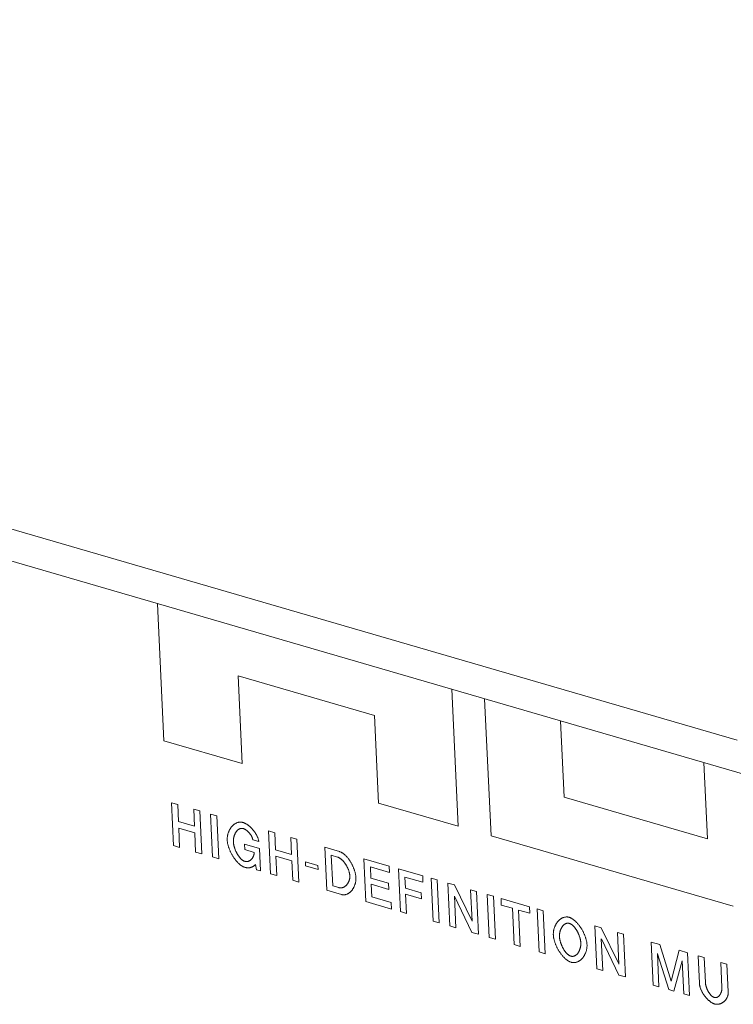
# Model space of a CAD drawing. Header units: millimetres. Extents: x 3925 to 5043, y -86 to 778.
# Tile 248 of 256: x 4897.73 to 4900.7, y 112.59 to 116.69. Entities that reach past the tile are written whole.
import ezdxf

# ---------------------------------------------------------------- set-up
doc = ezdxf.new("R2010")
doc.units = ezdxf.units.MM
doc.header["$LTSCALE"] = 46.255
doc.layers.add('H30K-IO-LABEDXF_CONTINUOUS_LINE', color=7, linetype='CONTINUOUS')
doc.layers.add('H30K-REAR-CODXF_CONTINUOUS_LINE', color=7, linetype='CONTINUOUS')

msp = doc.modelspace()

# ---------------------------------------------------------------- linework, layer by layer
at = {"layer": 'H30K-IO-LABEDXF_CONTINUOUS_LINE', "color": 7, "linetype": 'Continuous', "lineweight": 0}
for p, q in [((4898.304, 114.2619), (4898.3303, 113.6912)), ((4898.6397, 113.9609), (4899.2079, 113.7956)), ((4898.6564, 113.5964), (4898.6397, 113.9609)), ((4899.5562, 113.3347), (4899.5299, 113.9053)), ((4899.6662, 113.8657), (4899.6938, 113.2947)), ((4899.2079, 113.7956), (4899.2247, 113.4311)), ((4899.9977, 113.4559), (4899.9818, 113.7739)), ((4898.3303, 113.6912), (4898.6564, 113.5964)), ((4900.5789, 113.6002), (4900.5936, 113.2826)), ((4898.3882, 113.4254), (4898.3628, 113.4328)), ((4898.3628, 113.4328), (4898.371, 113.2543)), ((4899.2247, 113.4311), (4899.5562, 113.3347)), ((4900.5936, 113.2826), (4899.9977, 113.4559)), ((4898.3915, 113.3543), (4898.3882, 113.4254)), ((4898.4806, 113.3986), (4898.4549, 113.406)), ((4898.4549, 113.406), (4898.4581, 113.3349)), ((4898.4888, 113.22), (4898.4806, 113.3986)), ((4898.4581, 113.3349), (4898.3915, 113.3543)), ((4898.5512, 113.3781), (4898.5255, 113.3856)), ((4898.5255, 113.3856), (4898.5337, 113.2069)), ((4898.5594, 113.1994), (4898.5512, 113.3781)), ((4898.3928, 113.3272), (4898.4594, 113.3078)), ((4898.3965, 113.2469), (4898.3928, 113.3272)), ((4898.4594, 113.3078), (4898.4631, 113.2275)), ((4898.7924, 113.3079), (4898.7667, 113.3153)), ((4898.7667, 113.3153), (4898.7749, 113.1368)), ((4898.7957, 113.2368), (4898.7924, 113.3079)), ((4898.701, 113.2783), (4898.7258, 113.2711)), ((4898.8847, 113.281), (4898.859, 113.2885)), ((4898.859, 113.2885), (4898.8623, 113.2174)), ((4898.8929, 113.1025), (4898.8847, 113.281)), ((4899.6938, 113.2947), (4900.7016, 113.0016)), ((4898.371, 113.2543), (4898.3965, 113.2469)), ((4898.4631, 113.2275), (4898.4888, 113.22)), ((4898.7288, 113.2428), (4898.6665, 113.2609)), ((4898.6665, 113.2609), (4898.6676, 113.2375)), ((4898.6676, 113.2375), (4898.7066, 113.2261)), ((4898.7331, 113.1488), (4898.7288, 113.2428)), ((4898.8623, 113.2174), (4898.7957, 113.2368)), ((4899.0619, 113.2295), (4899.0013, 113.2471)), ((4899.0013, 113.2471), (4899.0095, 113.0684)), ((4898.5337, 113.2069), (4898.5594, 113.1994)), ((4898.7969, 113.2096), (4898.8635, 113.1903)), ((4898.8006, 113.1293), (4898.7969, 113.2096)), ((4898.8635, 113.1903), (4898.8672, 113.1099)), ((4898.972, 113.1711), (4898.92, 113.1862)), ((4898.92, 113.1862), (4898.9208, 113.1697)), ((4899.0279, 113.2142), (4899.0533, 113.2068)), ((4899.0337, 113.0865), (4899.0279, 113.2142)), ((4899.2691, 113.1692), (4899.1637, 113.1998)), ((4899.1637, 113.1998), (4899.1719, 113.0212)), ((4898.7119, 113.1755), (4898.7166, 113.1536)), ((4898.7166, 113.1536), (4898.7331, 113.1488)), ((4898.9208, 113.1697), (4898.9727, 113.1545)), ((4898.9727, 113.1545), (4898.972, 113.1711)), ((4899.1904, 113.1653), (4899.2703, 113.1421)), ((4899.1926, 113.1187), (4899.1904, 113.1653)), ((4899.2703, 113.1421), (4899.2691, 113.1692)), ((4899.4083, 113.1288), (4899.3073, 113.1582)), ((4899.3073, 113.1582), (4899.3155, 112.9795)), ((4898.7749, 113.1368), (4898.8006, 113.1293)), ((4898.8672, 113.1099), (4898.8929, 113.1025)), ((4899.2665, 113.0972), (4899.1926, 113.1187)), ((4899.334, 113.1235), (4899.4096, 113.1015)), ((4899.3361, 113.0769), (4899.334, 113.1235)), ((4899.4096, 113.1015), (4899.4083, 113.1288)), ((4899.4689, 113.1112), (4899.4432, 113.1186)), ((4899.4432, 113.1186), (4899.4514, 112.94)), ((4899.4771, 112.9325), (4899.4689, 113.1112)), ((4899.0095, 113.0684), (4899.0701, 113.0508)), ((4899.0592, 113.0791), (4899.0337, 113.0865)), ((4899.1937, 113.0932), (4899.2677, 113.0717)), ((4899.1962, 113.0406), (4899.1937, 113.0932)), ((4899.2677, 113.0717), (4899.2665, 113.0972)), ((4899.4025, 113.0576), (4899.3361, 113.0769)), ((4899.5404, 113.0903), (4899.5134, 113.0981)), ((4899.5134, 113.0981), (4899.5217, 112.9196)), ((4899.6137, 112.9391), (4899.5404, 113.0903)), ((4899.6322, 113.0636), (4899.6079, 113.0707)), ((4899.6079, 113.0707), (4899.614, 112.939)), ((4899.6405, 112.885), (4899.6322, 113.0636)), ((4899.1719, 113.0212), (4899.2786, 112.9901)), ((4899.2774, 113.0169), (4899.1962, 113.0406)), ((4899.3373, 113.0516), (4899.4037, 113.0322)), ((4899.3409, 112.9721), (4899.3373, 113.0516)), ((4899.4037, 113.0322), (4899.4025, 113.0576)), ((4899.5463, 112.9124), (4899.5402, 113.0438)), ((4899.5407, 113.0436), (4899.6134, 112.8929)), ((4899.7026, 113.0432), (4899.6769, 113.0507)), ((4899.6769, 113.0507), (4899.6852, 112.872)), ((4899.7108, 112.8645), (4899.7026, 113.0432)), ((4899.853, 112.9994), (4899.7344, 113.0339)), ((4899.7344, 113.0339), (4899.7356, 113.0067)), ((4899.2786, 112.9901), (4899.2774, 113.0169)), ((4899.3155, 112.9795), (4899.3409, 112.9721)), ((4899.7356, 113.0067), (4899.7822, 112.9932)), ((4899.7822, 112.9932), (4899.7892, 112.8418)), ((4899.8077, 112.9858), (4899.8543, 112.9722)), ((4899.8147, 112.8344), (4899.8077, 112.9858)), ((4899.8543, 112.9722), (4899.853, 112.9994)), ((4899.9102, 112.9828), (4899.8845, 112.9903)), ((4899.8845, 112.9903), (4899.8927, 112.8116)), ((4899.9184, 112.8042), (4899.9102, 112.9828)), ((4899.4514, 112.94), (4899.4771, 112.9325)), ((4899.5217, 112.9196), (4899.5463, 112.9124)), ((4900.152, 112.9124), (4900.1249, 112.9203)), ((4900.1249, 112.9203), (4900.1331, 112.7417)), ((4900.225, 112.7613), (4900.152, 112.9124)), ((4899.6134, 112.8929), (4899.6405, 112.885)), ((4899.6852, 112.872), (4899.7108, 112.8645)), ((4900.1579, 112.7345), (4900.1518, 112.8659)), ((4900.1523, 112.8657), (4900.225, 112.715)), ((4900.2439, 112.8857), (4900.2195, 112.8928)), ((4900.2195, 112.8928), (4900.2256, 112.7611)), ((4900.2521, 112.7071), (4900.2439, 112.8857)), ((4899.7892, 112.8418), (4899.8147, 112.8344)), ((4900.3955, 112.8417), (4900.3595, 112.8521)), ((4900.3595, 112.8521), (4900.3677, 112.6735)), ((4900.4423, 112.6899), (4900.3955, 112.8417)), ((4900.4757, 112.8183), (4900.4429, 112.6897)), ((4900.5115, 112.8079), (4900.4757, 112.8183)), ((4899.8927, 112.8116), (4899.9184, 112.8042)), ((4900.3921, 112.6664), (4900.3858, 112.8043)), ((4900.3864, 112.8041), (4900.4333, 112.6544)), ((4900.5197, 112.6293), (4900.5115, 112.8079)), ((4900.5806, 112.7878), (4900.5552, 112.7952)), ((4900.5552, 112.7952), (4900.5604, 112.6807)), ((4900.5854, 112.6836), (4900.5806, 112.7878)), ((4900.1331, 112.7417), (4900.1579, 112.7345)), ((4900.4544, 112.6483), (4900.4888, 112.7743)), ((4900.489, 112.7743), (4900.4953, 112.6363)), ((4900.6753, 112.7602), (4900.6496, 112.7677)), ((4900.6496, 112.7677), (4900.6544, 112.6635)), ((4900.6806, 112.6458), (4900.6753, 112.7602)), ((4900.225, 112.715), (4900.2521, 112.7071)), ((4900.3677, 112.6735), (4900.3921, 112.6664)), ((4900.4333, 112.6544), (4900.4544, 112.6483)), ((4900.4953, 112.6363), (4900.5197, 112.6293))]:
    msp.add_line(p, q, dxfattribs=at)
for points in [[(4898.6602, 113.3505), (4898.6584, 113.351), (4898.6565, 113.3514), (4898.6547, 113.3517), (4898.6528, 113.3519), (4898.651, 113.352), (4898.6492, 113.352), (4898.6474, 113.352), (4898.6456, 113.3518), (4898.6438, 113.3516), (4898.642, 113.3513), (4898.6403, 113.3509), (4898.6385, 113.3504), (4898.6368, 113.3499), (4898.6351, 113.3493), (4898.6334, 113.3486), (4898.6317, 113.3478), (4898.6301, 113.347), (4898.6284, 113.3461), (4898.6268, 113.3451), (4898.6252, 113.344), (4898.6237, 113.3429), (4898.6222, 113.3418), (4898.6207, 113.3405), (4898.6192, 113.3393), (4898.6178, 113.3379), (4898.6163, 113.3365), (4898.615, 113.3351), (4898.6136, 113.3336), (4898.6123, 113.332), (4898.6111, 113.3304), (4898.6098, 113.3288), (4898.6086, 113.3271), (4898.6075, 113.3253), (4898.6064, 113.3236), (4898.6053, 113.3217), (4898.6042, 113.3199), (4898.6033, 113.318), (4898.6023, 113.3161), (4898.6014, 113.3141), (4898.6006, 113.3121), (4898.5998, 113.3101), (4898.599, 113.308), (4898.5983, 113.306), (4898.5977, 113.3039), (4898.5971, 113.3018), (4898.5966, 113.2996), (4898.5961, 113.2974), (4898.5957, 113.2953), (4898.5953, 113.2931), (4898.595, 113.2909), (4898.5947, 113.2886), (4898.5946, 113.2864), (4898.5944, 113.2842), (4898.5944, 113.2819), (4898.5944, 113.2796), (4898.5944, 113.2774)], [(4898.7258, 113.2711), (4898.7255, 113.273), (4898.7252, 113.2748), (4898.7248, 113.2767), (4898.7244, 113.2786), (4898.7238, 113.2805), (4898.7233, 113.2823), (4898.7227, 113.2842), (4898.722, 113.2861), (4898.7213, 113.288), (4898.7205, 113.2899), (4898.7197, 113.2918), (4898.7188, 113.2937), (4898.7179, 113.2955), (4898.717, 113.2974), (4898.716, 113.2993), (4898.715, 113.3011), (4898.7139, 113.303), (4898.7128, 113.3048), (4898.7116, 113.3066), (4898.7105, 113.3084), (4898.7093, 113.3102), (4898.708, 113.3119), (4898.7067, 113.3137), (4898.7054, 113.3154), (4898.7041, 113.3171), (4898.7028, 113.3187), (4898.7014, 113.3204), (4898.7, 113.322), (4898.6986, 113.3236), (4898.6971, 113.3252), (4898.6957, 113.3267), (4898.6942, 113.3282), (4898.6927, 113.3297), (4898.6912, 113.3311), (4898.6897, 113.3325), (4898.6881, 113.3339), (4898.6866, 113.3352), (4898.685, 113.3365), (4898.6835, 113.3377), (4898.6819, 113.3389), (4898.6804, 113.3401), (4898.6788, 113.3412), (4898.6772, 113.3423), (4898.6756, 113.3433), (4898.6741, 113.3442), (4898.6725, 113.3452), (4898.6709, 113.346), (4898.6694, 113.3468), (4898.6678, 113.3476), (4898.6663, 113.3483), (4898.6648, 113.3489), (4898.6632, 113.3495), (4898.6617, 113.35), (4898.6602, 113.3505)], [(4898.6201, 113.2699), (4898.6201, 113.2714), (4898.6201, 113.2729), (4898.6201, 113.2744), (4898.6201, 113.2759), (4898.6202, 113.2773), (4898.6203, 113.2788), (4898.6205, 113.2803), (4898.6207, 113.2818), (4898.6209, 113.2833), (4898.6211, 113.2848), (4898.6214, 113.2863), (4898.6217, 113.2878), (4898.622, 113.2892), (4898.6224, 113.2907), (4898.6228, 113.2921), (4898.6232, 113.2935), (4898.6236, 113.295), (4898.6241, 113.2964), (4898.6246, 113.2978), (4898.6251, 113.2991), (4898.6257, 113.3005), (4898.6263, 113.3018), (4898.6269, 113.3031), (4898.6275, 113.3044), (4898.6281, 113.3057), (4898.6288, 113.3069), (4898.6295, 113.3081), (4898.6302, 113.3093), (4898.631, 113.3104), (4898.6317, 113.3116), (4898.6325, 113.3126), (4898.6333, 113.3137), (4898.6342, 113.3147), (4898.635, 113.3157), (4898.6359, 113.3167), (4898.6368, 113.3176), (4898.6377, 113.3185), (4898.6386, 113.3193), (4898.6395, 113.3201), (4898.6405, 113.3208), (4898.6415, 113.3215), (4898.6424, 113.3222), (4898.6435, 113.3228), (4898.6445, 113.3234), (4898.6455, 113.3239), (4898.6466, 113.3243), (4898.6476, 113.3248), (4898.6487, 113.3251), (4898.6498, 113.3254), (4898.6509, 113.3257), (4898.652, 113.3259), (4898.6532, 113.326), (4898.6543, 113.3261), (4898.6555, 113.3261), (4898.6566, 113.326), (4898.6578, 113.3259), (4898.659, 113.3257), (4898.6602, 113.3255), (4898.6614, 113.3251)], [(4898.6614, 113.3251), (4898.6623, 113.3249), (4898.6632, 113.3245), (4898.6641, 113.3242), (4898.665, 113.3238), (4898.6659, 113.3234), (4898.6669, 113.323), (4898.6678, 113.3225), (4898.6687, 113.322), (4898.6697, 113.3214), (4898.6706, 113.3209), (4898.6716, 113.3203), (4898.6725, 113.3197), (4898.6734, 113.319), (4898.6744, 113.3183), (4898.6753, 113.3176), (4898.6763, 113.3169), (4898.6772, 113.3161), (4898.6781, 113.3154), (4898.679, 113.3146), (4898.68, 113.3137), (4898.6809, 113.3129), (4898.6818, 113.312), (4898.6827, 113.3112), (4898.6835, 113.3103), (4898.6844, 113.3093), (4898.6853, 113.3084), (4898.6861, 113.3075), (4898.6869, 113.3065), (4898.6878, 113.3055), (4898.6886, 113.3045), (4898.6893, 113.3035), (4898.6901, 113.3025), (4898.6909, 113.3015), (4898.6916, 113.3004), (4898.6923, 113.2994), (4898.693, 113.2983), (4898.6937, 113.2972), (4898.6943, 113.2961), (4898.6949, 113.295), (4898.6955, 113.2939), (4898.6961, 113.2928), (4898.6967, 113.2917), (4898.6972, 113.2906), (4898.6977, 113.2895), (4898.6982, 113.2884), (4898.6986, 113.2873), (4898.699, 113.2861), (4898.6994, 113.285), (4898.6997, 113.2839), (4898.7001, 113.2828), (4898.7003, 113.2817), (4898.7006, 113.2805), (4898.7008, 113.2794), (4898.701, 113.2783)], [(4898.5944, 113.2774), (4898.5946, 113.2751), (4898.5948, 113.2728), (4898.5951, 113.2704), (4898.5954, 113.268), (4898.5958, 113.2656), (4898.5963, 113.2632), (4898.5968, 113.2607), (4898.5974, 113.2583), (4898.598, 113.2558), (4898.5987, 113.2533), (4898.5994, 113.2507), (4898.6003, 113.2482), (4898.6011, 113.2457), (4898.602, 113.2431), (4898.603, 113.2406), (4898.604, 113.238), (4898.605, 113.2355), (4898.6061, 113.2329), (4898.6073, 113.2304), (4898.6085, 113.2279), (4898.6097, 113.2254), (4898.611, 113.2229), (4898.6123, 113.2204), (4898.6136, 113.2179), (4898.615, 113.2155), (4898.6164, 113.213), (4898.6179, 113.2106), (4898.6194, 113.2083), (4898.6209, 113.2059), (4898.6225, 113.2036), (4898.624, 113.2014), (4898.6256, 113.1991), (4898.6273, 113.1969), (4898.6289, 113.1948), (4898.6306, 113.1927), (4898.6323, 113.1906), (4898.634, 113.1886), (4898.6358, 113.1867), (4898.6375, 113.1848), (4898.6393, 113.1829), (4898.6411, 113.1812), (4898.6429, 113.1794), (4898.6447, 113.1778), (4898.6465, 113.1762), (4898.6484, 113.1747), (4898.6502, 113.1732), (4898.6521, 113.1719), (4898.6539, 113.1706), (4898.6558, 113.1694), (4898.6576, 113.1682), (4898.6595, 113.1672), (4898.6614, 113.1662), (4898.6633, 113.1654), (4898.6651, 113.1646), (4898.667, 113.1639), (4898.6688, 113.1633)], [(4898.6677, 113.1888), (4898.6665, 113.1892), (4898.6653, 113.1896), (4898.6641, 113.1901), (4898.6629, 113.1907), (4898.6617, 113.1914), (4898.6605, 113.192), (4898.6593, 113.1928), (4898.6581, 113.1936), (4898.657, 113.1944), (4898.6558, 113.1953), (4898.6546, 113.1963), (4898.6535, 113.1973), (4898.6524, 113.1984), (4898.6512, 113.1995), (4898.6501, 113.2006), (4898.649, 113.2018), (4898.6479, 113.203), (4898.6468, 113.2043), (4898.6458, 113.2056), (4898.6447, 113.2069), (4898.6437, 113.2083), (4898.6427, 113.2097), (4898.6416, 113.2111), (4898.6407, 113.2126), (4898.6397, 113.2141), (4898.6387, 113.2156), (4898.6378, 113.2171), (4898.6368, 113.2187), (4898.6359, 113.2203), (4898.635, 113.2219), (4898.6342, 113.2235), (4898.6333, 113.2251), (4898.6325, 113.2268), (4898.6317, 113.2284), (4898.6309, 113.2301), (4898.6301, 113.2318), (4898.6294, 113.2335), (4898.6287, 113.2352), (4898.628, 113.2369), (4898.6273, 113.2387), (4898.6267, 113.2404), (4898.6261, 113.2421), (4898.6255, 113.2438), (4898.6249, 113.2455), (4898.6244, 113.2472), (4898.6239, 113.2489), (4898.6234, 113.2506), (4898.6229, 113.2523), (4898.6225, 113.254), (4898.6221, 113.2557), (4898.6218, 113.2573), (4898.6215, 113.259), (4898.6212, 113.2606), (4898.6209, 113.2622), (4898.6207, 113.2638), (4898.6205, 113.2654), (4898.6203, 113.2669), (4898.6202, 113.2684), (4898.6201, 113.2699)], [(4898.7066, 113.2261), (4898.7066, 113.2248), (4898.7066, 113.2235), (4898.7065, 113.2223), (4898.7064, 113.221), (4898.7062, 113.2197), (4898.706, 113.2185), (4898.7058, 113.2173), (4898.7055, 113.216), (4898.7052, 113.2148), (4898.7049, 113.2136), (4898.7045, 113.2125), (4898.7041, 113.2113), (4898.7037, 113.2102), (4898.7032, 113.2091), (4898.7027, 113.2079), (4898.7022, 113.2069), (4898.7016, 113.2058), (4898.701, 113.2048), (4898.7004, 113.2037), (4898.6998, 113.2027), (4898.6991, 113.2018), (4898.6984, 113.2008), (4898.6977, 113.1999), (4898.6969, 113.199), (4898.6962, 113.1981), (4898.6954, 113.1973), (4898.6946, 113.1965), (4898.6937, 113.1957), (4898.6929, 113.195), (4898.692, 113.1943), (4898.6911, 113.1936), (4898.6902, 113.1929), (4898.6893, 113.1923), (4898.6884, 113.1917), (4898.6874, 113.1912), (4898.6864, 113.1907), (4898.6855, 113.1902), (4898.6845, 113.1898), (4898.6835, 113.1894), (4898.6825, 113.189), (4898.6814, 113.1887), (4898.6804, 113.1884), (4898.6794, 113.1882), (4898.6783, 113.188), (4898.6773, 113.1879), (4898.6762, 113.1878), (4898.6752, 113.1878), (4898.6741, 113.1878), (4898.673, 113.1878), (4898.672, 113.1879), (4898.6709, 113.1881), (4898.6698, 113.1883), (4898.6687, 113.1885), (4898.6677, 113.1888)], [(4899.1304, 113.1214), (4899.1303, 113.1236), (4899.1301, 113.1258), (4899.1299, 113.128), (4899.1296, 113.1302), (4899.1292, 113.1325), (4899.1288, 113.1348), (4899.1283, 113.1371), (4899.1278, 113.1394), (4899.1272, 113.1418), (4899.1266, 113.1441), (4899.1259, 113.1465), (4899.1251, 113.1489), (4899.1244, 113.1513), (4899.1235, 113.1537), (4899.1226, 113.1561), (4899.1217, 113.1586), (4899.1208, 113.161), (4899.1198, 113.1634), (4899.1187, 113.1658), (4899.1176, 113.1682), (4899.1165, 113.1706), (4899.1153, 113.1729), (4899.1141, 113.1753), (4899.1129, 113.1776), (4899.1116, 113.18), (4899.1103, 113.1823), (4899.109, 113.1845), (4899.1077, 113.1868), (4899.1063, 113.189), (4899.1048, 113.1912), (4899.1034, 113.1934), (4899.1019, 113.1955), (4899.1004, 113.1976), (4899.0989, 113.1996), (4899.0974, 113.2016), (4899.0958, 113.2035), (4899.0942, 113.2055), (4899.0926, 113.2073), (4899.091, 113.2091), (4899.0894, 113.2109), (4899.0877, 113.2126), (4899.086, 113.2142), (4899.0844, 113.2158), (4899.0827, 113.2173), (4899.081, 113.2187), (4899.0793, 113.2201), (4899.0775, 113.2214), (4899.0758, 113.2226), (4899.0741, 113.2237), (4899.0723, 113.2248), (4899.0706, 113.2258), (4899.0688, 113.2267), (4899.0671, 113.2275), (4899.0654, 113.2283), (4899.0636, 113.2289), (4899.0619, 113.2295)], [(4899.0533, 113.2068), (4899.0546, 113.2064), (4899.0559, 113.2059), (4899.0572, 113.2054), (4899.0586, 113.2047), (4899.0599, 113.2041), (4899.0612, 113.2033), (4899.0625, 113.2025), (4899.0638, 113.2017), (4899.0651, 113.2008), (4899.0664, 113.1998), (4899.0677, 113.1988), (4899.069, 113.1978), (4899.0703, 113.1966), (4899.0716, 113.1955), (4899.0729, 113.1943), (4899.0741, 113.193), (4899.0754, 113.1917), (4899.0766, 113.1904), (4899.0778, 113.189), (4899.079, 113.1876), (4899.0802, 113.1862), (4899.0814, 113.1847), (4899.0826, 113.1832), (4899.0837, 113.1817), (4899.0849, 113.1801), (4899.086, 113.1785), (4899.0871, 113.1769), (4899.0881, 113.1753), (4899.0892, 113.1736), (4899.0902, 113.172), (4899.0912, 113.1703), (4899.0922, 113.1686), (4899.0931, 113.1668), (4899.094, 113.1651), (4899.0949, 113.1634), (4899.0958, 113.1616), (4899.0966, 113.1598), (4899.0974, 113.1581), (4899.0981, 113.1563), (4899.0989, 113.1545), (4899.0996, 113.1527), (4899.1002, 113.151), (4899.1008, 113.1492), (4899.1014, 113.1474), (4899.102, 113.1457), (4899.1025, 113.1439), (4899.1029, 113.1422), (4899.1033, 113.1405), (4899.1037, 113.1387), (4899.104, 113.137), (4899.1043, 113.1354), (4899.1046, 113.1337), (4899.1048, 113.132), (4899.1049, 113.1304), (4899.105, 113.1288)], [(4898.6688, 113.1633), (4898.6702, 113.163), (4898.6715, 113.1626), (4898.6728, 113.1624), (4898.6741, 113.1621), (4898.6754, 113.1619), (4898.6767, 113.1618), (4898.6781, 113.1617), (4898.6794, 113.1616), (4898.6807, 113.1616), (4898.682, 113.1616), (4898.6833, 113.1617), (4898.6845, 113.1618), (4898.6858, 113.1619), (4898.6871, 113.1621), (4898.6883, 113.1623), (4898.6896, 113.1625), (4898.6908, 113.1628), (4898.692, 113.1631), (4898.6932, 113.1635), (4898.6944, 113.1639), (4898.6956, 113.1643), (4898.6968, 113.1648), (4898.6979, 113.1653), (4898.6991, 113.1658), (4898.7002, 113.1663), (4898.7013, 113.1669), (4898.7024, 113.1676), (4898.7034, 113.1682), (4898.7045, 113.1689), (4898.7055, 113.1696), (4898.7065, 113.1704), (4898.7074, 113.1712), (4898.7084, 113.172), (4898.7093, 113.1728), (4898.7102, 113.1737), (4898.711, 113.1746), (4898.7119, 113.1755)], [(4899.105, 113.1288), (4899.1051, 113.1272), (4899.1051, 113.1257), (4899.105, 113.1241), (4899.1049, 113.1225), (4899.1048, 113.121), (4899.1046, 113.1194), (4899.1044, 113.1179), (4899.1041, 113.1163), (4899.1038, 113.1148), (4899.1034, 113.1133), (4899.1031, 113.1118), (4899.1026, 113.1103), (4899.1022, 113.1089), (4899.1016, 113.1074), (4899.1011, 113.106), (4899.1005, 113.1046), (4899.0999, 113.1032), (4899.0993, 113.1019), (4899.0986, 113.1006), (4899.0979, 113.0993), (4899.0971, 113.098), (4899.0963, 113.0967), (4899.0955, 113.0955), (4899.0947, 113.0943), (4899.0938, 113.0932), (4899.0929, 113.0921), (4899.092, 113.091), (4899.0911, 113.0899), (4899.0901, 113.0889), (4899.0891, 113.0879), (4899.0881, 113.087), (4899.0871, 113.0861), (4899.086, 113.0852), (4899.0849, 113.0844), (4899.0838, 113.0836), (4899.0827, 113.0829), (4899.0816, 113.0822), (4899.0805, 113.0816), (4899.0793, 113.081), (4899.0781, 113.0804), (4899.0769, 113.08), (4899.0757, 113.0795), (4899.0745, 113.0791), (4899.0733, 113.0788), (4899.072, 113.0785), (4899.0708, 113.0783), (4899.0695, 113.0781), (4899.0682, 113.078), (4899.067, 113.078), (4899.0657, 113.078), (4899.0644, 113.0781), (4899.0631, 113.0783), (4899.0618, 113.0785), (4899.0605, 113.0787), (4899.0592, 113.0791)], [(4899.0701, 113.0508), (4899.0718, 113.0503), (4899.0736, 113.0499), (4899.0753, 113.0497), (4899.077, 113.0495), (4899.0787, 113.0494), (4899.0804, 113.0494), (4899.0821, 113.0494), (4899.0838, 113.0496), (4899.0854, 113.0498), (4899.0871, 113.0502), (4899.0887, 113.0506), (4899.0903, 113.051), (4899.0919, 113.0516), (4899.0935, 113.0522), (4899.0951, 113.0529), (4899.0966, 113.0537), (4899.0981, 113.0545), (4899.0996, 113.0554), (4899.1011, 113.0564), (4899.1025, 113.0574), (4899.104, 113.0585), (4899.1054, 113.0596), (4899.1067, 113.0608), (4899.1081, 113.0621), (4899.1094, 113.0634), (4899.1107, 113.0648), (4899.1119, 113.0662), (4899.1131, 113.0677), (4899.1143, 113.0692), (4899.1155, 113.0707), (4899.1166, 113.0723), (4899.1177, 113.074), (4899.1187, 113.0756), (4899.1198, 113.0774), (4899.1207, 113.0791), (4899.1217, 113.0809), (4899.1225, 113.0827), (4899.1234, 113.0846), (4899.1242, 113.0865), (4899.125, 113.0884), (4899.1257, 113.0903), (4899.1264, 113.0923), (4899.127, 113.0943), (4899.1276, 113.0963), (4899.1281, 113.0983), (4899.1286, 113.1004), (4899.129, 113.1024), (4899.1294, 113.1045), (4899.1297, 113.1066), (4899.13, 113.1087), (4899.1302, 113.1108), (4899.1304, 113.1129), (4899.1305, 113.1151), (4899.1305, 113.1172), (4899.1305, 113.1193), (4899.1304, 113.1214)], [(4900.0181, 112.9556), (4900.0162, 112.9561), (4900.0144, 112.9565), (4900.0125, 112.9568), (4900.0107, 112.957), (4900.0088, 112.9571), (4900.007, 112.9572), (4900.0052, 112.9571), (4900.0034, 112.9569), (4900.0016, 112.9567), (4899.9998, 112.9564), (4899.9981, 112.956), (4899.9963, 112.9555), (4899.9946, 112.955), (4899.9929, 112.9544), (4899.9912, 112.9537), (4899.9895, 112.9529), (4899.9879, 112.9521), (4899.9862, 112.9511), (4899.9846, 112.9502), (4899.9831, 112.9491), (4899.9815, 112.948), (4899.98, 112.9468), (4899.9785, 112.9456), (4899.977, 112.9443), (4899.9756, 112.943), (4899.9742, 112.9416), (4899.9728, 112.9401), (4899.9714, 112.9386), (4899.9701, 112.9371), (4899.9689, 112.9355), (4899.9676, 112.9338), (4899.9664, 112.9321), (4899.9653, 112.9304), (4899.9642, 112.9286), (4899.9631, 112.9268), (4899.9621, 112.9249), (4899.9611, 112.923), (4899.9601, 112.9211), (4899.9593, 112.9191), (4899.9584, 112.9171), (4899.9576, 112.9151), (4899.9569, 112.9131), (4899.9562, 112.911), (4899.9555, 112.9089), (4899.9549, 112.9067), (4899.9544, 112.9046), (4899.9539, 112.9024), (4899.9535, 112.9003), (4899.9531, 112.8981), (4899.9528, 112.8958), (4899.9526, 112.8936), (4899.9524, 112.8914), (4899.9523, 112.8891), (4899.9522, 112.8869), (4899.9522, 112.8846), (4899.9523, 112.8823)], [(4900.0925, 112.8416), (4900.0923, 112.8439), (4900.0921, 112.8462), (4900.0918, 112.8485), (4900.0915, 112.8509), (4900.0911, 112.8533), (4900.0906, 112.8558), (4900.0901, 112.8582), (4900.0895, 112.8607), (4900.0889, 112.8632), (4900.0882, 112.8657), (4900.0875, 112.8682), (4900.0866, 112.8707), (4900.0858, 112.8733), (4900.0849, 112.8758), (4900.0839, 112.8784), (4900.0829, 112.8809), (4900.0819, 112.8835), (4900.0808, 112.886), (4900.0796, 112.8885), (4900.0784, 112.8911), (4900.0772, 112.8936), (4900.0759, 112.8961), (4900.0746, 112.8986), (4900.0733, 112.901), (4900.0719, 112.9035), (4900.0705, 112.9059), (4900.069, 112.9083), (4900.0675, 112.9107), (4900.066, 112.913), (4900.0644, 112.9153), (4900.0629, 112.9176), (4900.0613, 112.9198), (4900.0596, 112.922), (4900.058, 112.9242), (4900.0563, 112.9263), (4900.0546, 112.9283), (4900.0529, 112.9303), (4900.0511, 112.9323), (4900.0494, 112.9342), (4900.0476, 112.936), (4900.0458, 112.9378), (4900.044, 112.9395), (4900.0422, 112.9411), (4900.0404, 112.9427), (4900.0385, 112.9442), (4900.0367, 112.9457), (4900.0348, 112.9471), (4900.033, 112.9483), (4900.0311, 112.9496), (4900.0292, 112.9507), (4900.0274, 112.9517), (4900.0255, 112.9527), (4900.0236, 112.9536), (4900.0218, 112.9543), (4900.0199, 112.955), (4900.0181, 112.9556)], [(4899.9777, 112.8749), (4899.9777, 112.8764), (4899.9777, 112.8779), (4899.9777, 112.8794), (4899.9777, 112.8809), (4899.9778, 112.8824), (4899.9779, 112.8839), (4899.9781, 112.8854), (4899.9783, 112.8869), (4899.9785, 112.8884), (4899.9787, 112.8899), (4899.979, 112.8913), (4899.9793, 112.8928), (4899.9796, 112.8943), (4899.98, 112.8957), (4899.9804, 112.8972), (4899.9808, 112.8986), (4899.9813, 112.9), (4899.9818, 112.9014), (4899.9823, 112.9028), (4899.9828, 112.9042), (4899.9833, 112.9055), (4899.9839, 112.9068), (4899.9845, 112.9081), (4899.9852, 112.9094), (4899.9858, 112.9107), (4899.9865, 112.9119), (4899.9872, 112.9131), (4899.9879, 112.9143), (4899.9887, 112.9155), (4899.9894, 112.9166), (4899.9902, 112.9177), (4899.991, 112.9187), (4899.9919, 112.9198), (4899.9927, 112.9207), (4899.9936, 112.9217), (4899.9945, 112.9226), (4899.9954, 112.9235), (4899.9963, 112.9243), (4899.9973, 112.9251), (4899.9982, 112.9258), (4899.9992, 112.9265), (4900.0002, 112.9272), (4900.0012, 112.9278), (4900.0023, 112.9284), (4900.0033, 112.9289), (4900.0044, 112.9293), (4900.0054, 112.9297), (4900.0065, 112.9301), (4900.0076, 112.9304), (4900.0087, 112.9306), (4900.0098, 112.9308), (4900.011, 112.931), (4900.0121, 112.931), (4900.0133, 112.931), (4900.0145, 112.931), (4900.0156, 112.9309), (4900.0168, 112.9307), (4900.018, 112.9304), (4900.0192, 112.9301)], [(4900.0192, 112.9301), (4900.0204, 112.9297), (4900.0216, 112.9293), (4900.0228, 112.9288), (4900.024, 112.9282), (4900.0252, 112.9276), (4900.0264, 112.9269), (4900.0276, 112.9261), (4900.0288, 112.9253), (4900.0299, 112.9245), (4900.0311, 112.9236), (4900.0323, 112.9226), (4900.0334, 112.9216), (4900.0345, 112.9206), (4900.0357, 112.9195), (4900.0368, 112.9183), (4900.0379, 112.9171), (4900.039, 112.9159), (4900.04, 112.9147), (4900.0411, 112.9134), (4900.0422, 112.912), (4900.0432, 112.9107), (4900.0442, 112.9093), (4900.0452, 112.9078), (4900.0462, 112.9064), (4900.0472, 112.9049), (4900.0482, 112.9034), (4900.0491, 112.9018), (4900.0501, 112.9003), (4900.051, 112.8987), (4900.0519, 112.8971), (4900.0527, 112.8954), (4900.0536, 112.8938), (4900.0544, 112.8922), (4900.0552, 112.8905), (4900.056, 112.8888), (4900.0568, 112.8871), (4900.0575, 112.8854), (4900.0582, 112.8837), (4900.0589, 112.882), (4900.0596, 112.8803), (4900.0602, 112.8786), (4900.0608, 112.8768), (4900.0614, 112.8751), (4900.062, 112.8734), (4900.0625, 112.8717), (4900.063, 112.87), (4900.0635, 112.8683), (4900.0639, 112.8666), (4900.0644, 112.8649), (4900.0648, 112.8633), (4900.0651, 112.8616), (4900.0654, 112.86), (4900.0657, 112.8583), (4900.066, 112.8567), (4900.0662, 112.8552), (4900.0664, 112.8536), (4900.0666, 112.8521), (4900.0667, 112.8505), (4900.0668, 112.849)], [(4899.9523, 112.8823), (4899.9524, 112.8801), (4899.9526, 112.8777), (4899.9529, 112.8754), (4899.9532, 112.873), (4899.9536, 112.8706), (4899.9541, 112.8682), (4899.9546, 112.8657), (4899.9552, 112.8633), (4899.9558, 112.8608), (4899.9565, 112.8583), (4899.9573, 112.8557), (4899.9581, 112.8532), (4899.9589, 112.8507), (4899.9599, 112.8481), (4899.9608, 112.8456), (4899.9618, 112.843), (4899.9629, 112.8405), (4899.964, 112.838), (4899.9651, 112.8354), (4899.9663, 112.8329), (4899.9675, 112.8304), (4899.9688, 112.8279), (4899.9701, 112.8254), (4899.9715, 112.8229), (4899.9729, 112.8205), (4899.9743, 112.8181), (4899.9757, 112.8157), (4899.9772, 112.8133), (4899.9787, 112.811), (4899.9803, 112.8087), (4899.9819, 112.8064), (4899.9835, 112.8042), (4899.9851, 112.802), (4899.9868, 112.7999), (4899.9884, 112.7978), (4899.9901, 112.7957), (4899.9919, 112.7937), (4899.9936, 112.7917), (4899.9954, 112.7899), (4899.9971, 112.788), (4899.9989, 112.7862), (4900.0007, 112.7845), (4900.0025, 112.7829), (4900.0044, 112.7813), (4900.0062, 112.7798), (4900.008, 112.7783), (4900.0099, 112.777), (4900.0118, 112.7757), (4900.0136, 112.7745), (4900.0155, 112.7733), (4900.0174, 112.7723), (4900.0192, 112.7713), (4900.0211, 112.7705), (4900.023, 112.7697), (4900.0248, 112.769), (4900.0267, 112.7684)], [(4900.0255, 112.7938), (4900.0243, 112.7942), (4900.0231, 112.7946), (4900.0219, 112.7951), (4900.0207, 112.7957), (4900.0195, 112.7963), (4900.0183, 112.797), (4900.0171, 112.7978), (4900.0159, 112.7986), (4900.0148, 112.7994), (4900.0136, 112.8003), (4900.0124, 112.8013), (4900.0113, 112.8023), (4900.0101, 112.8033), (4900.009, 112.8044), (4900.0079, 112.8056), (4900.0068, 112.8068), (4900.0057, 112.808), (4900.0046, 112.8092), (4900.0035, 112.8105), (4900.0025, 112.8119), (4900.0014, 112.8132), (4900.0004, 112.8147), (4899.9994, 112.8161), (4899.9984, 112.8175), (4899.9974, 112.819), (4899.9964, 112.8206), (4899.9955, 112.8221), (4899.9946, 112.8237), (4899.9936, 112.8252), (4899.9927, 112.8268), (4899.9919, 112.8285), (4899.991, 112.8301), (4899.9902, 112.8318), (4899.9894, 112.8334), (4899.9886, 112.8351), (4899.9878, 112.8368), (4899.9871, 112.8385), (4899.9863, 112.8402), (4899.9856, 112.8419), (4899.985, 112.8437), (4899.9843, 112.8454), (4899.9837, 112.8471), (4899.9831, 112.8488), (4899.9826, 112.8505), (4899.982, 112.8522), (4899.9815, 112.854), (4899.981, 112.8557), (4899.9806, 112.8573), (4899.9802, 112.859), (4899.9798, 112.8607), (4899.9794, 112.8624), (4899.9791, 112.864), (4899.9788, 112.8656), (4899.9785, 112.8672), (4899.9783, 112.8688), (4899.9781, 112.8704), (4899.9779, 112.8719), (4899.9778, 112.8734), (4899.9777, 112.8749)], [(4900.0668, 112.849), (4900.0668, 112.8476), (4900.0668, 112.8461), (4900.0668, 112.8446), (4900.0668, 112.8431), (4900.0667, 112.8416), (4900.0666, 112.8401), (4900.0664, 112.8386), (4900.0662, 112.8371), (4900.066, 112.8356), (4900.0658, 112.8341), (4900.0655, 112.8327), (4900.0652, 112.8312), (4900.0649, 112.8297), (4900.0645, 112.8283), (4900.0641, 112.8268), (4900.0637, 112.8254), (4900.0633, 112.824), (4900.0628, 112.8226), (4900.0623, 112.8212), (4900.0618, 112.8198), (4900.0612, 112.8185), (4900.0606, 112.8171), (4900.06, 112.8158), (4900.0594, 112.8145), (4900.0588, 112.8133), (4900.0581, 112.812), (4900.0574, 112.8108), (4900.0567, 112.8096), (4900.0559, 112.8085), (4900.0552, 112.8074), (4900.0544, 112.8063), (4900.0536, 112.8052), (4900.0528, 112.8042), (4900.0519, 112.8032), (4900.051, 112.8022), (4900.0502, 112.8013), (4900.0492, 112.8005), (4900.0483, 112.7996), (4900.0474, 112.7988), (4900.0464, 112.7981), (4900.0455, 112.7974), (4900.0445, 112.7967), (4900.0435, 112.7961), (4900.0424, 112.7955), (4900.0414, 112.795), (4900.0403, 112.7946), (4900.0393, 112.7942), (4900.0382, 112.7938), (4900.0371, 112.7935), (4900.036, 112.7932), (4900.0349, 112.7931), (4900.0337, 112.7929), (4900.0326, 112.7929), (4900.0314, 112.7928), (4900.0303, 112.7929), (4900.0291, 112.793), (4900.0279, 112.7932), (4900.0267, 112.7935), (4900.0255, 112.7938)], [(4900.0267, 112.7684), (4900.0285, 112.7679), (4900.0304, 112.7675), (4900.0322, 112.7672), (4900.0341, 112.767), (4900.0359, 112.7669), (4900.0377, 112.7669), (4900.0395, 112.7669), (4900.0413, 112.7671), (4900.0431, 112.7673), (4900.0449, 112.7676), (4900.0466, 112.768), (4900.0484, 112.7685), (4900.0501, 112.769), (4900.0518, 112.7697), (4900.0535, 112.7704), (4900.0552, 112.7711), (4900.0568, 112.772), (4900.0585, 112.7729), (4900.0601, 112.7739), (4900.0617, 112.7749), (4900.0632, 112.776), (4900.0647, 112.7772), (4900.0662, 112.7784), (4900.0677, 112.7797), (4900.0691, 112.781), (4900.0706, 112.7824), (4900.0719, 112.7839), (4900.0733, 112.7854), (4900.0746, 112.7869), (4900.0758, 112.7885), (4900.0771, 112.7902), (4900.0783, 112.7919), (4900.0794, 112.7936), (4900.0805, 112.7954), (4900.0816, 112.7972), (4900.0826, 112.7991), (4900.0836, 112.801), (4900.0846, 112.8029), (4900.0855, 112.8048), (4900.0863, 112.8068), (4900.0871, 112.8089), (4900.0879, 112.8109), (4900.0886, 112.813), (4900.0892, 112.8151), (4900.0898, 112.8172), (4900.0903, 112.8193), (4900.0908, 112.8215), (4900.0912, 112.8237), (4900.0916, 112.8259), (4900.0919, 112.8281), (4900.0922, 112.8303), (4900.0923, 112.8326), (4900.0925, 112.8348), (4900.0925, 112.8371), (4900.0925, 112.8393), (4900.0925, 112.8416)], [(4900.5604, 112.6807), (4900.5605, 112.6789), (4900.5607, 112.677), (4900.561, 112.6751), (4900.5613, 112.6733), (4900.5616, 112.6713), (4900.562, 112.6694), (4900.5625, 112.6675), (4900.563, 112.6656), (4900.5636, 112.6636), (4900.5643, 112.6617), (4900.565, 112.6597), (4900.5657, 112.6577), (4900.5665, 112.6558), (4900.5673, 112.6538), (4900.5682, 112.6518), (4900.5691, 112.6499), (4900.5701, 112.6479), (4900.5711, 112.646), (4900.5721, 112.644), (4900.5732, 112.6421), (4900.5743, 112.6402), (4900.5754, 112.6383), (4900.5766, 112.6364), (4900.5778, 112.6345), (4900.5791, 112.6327), (4900.5804, 112.6309), (4900.5817, 112.6291), (4900.583, 112.6273), (4900.5843, 112.6255), (4900.5857, 112.6238), (4900.5871, 112.6221), (4900.5885, 112.6205), (4900.59, 112.6188), (4900.5914, 112.6172), (4900.5929, 112.6157), (4900.5944, 112.6141), (4900.5959, 112.6127), (4900.5974, 112.6112), (4900.5989, 112.6098), (4900.6005, 112.6085), (4900.602, 112.6072), (4900.6036, 112.6059), (4900.6051, 112.6047), (4900.6067, 112.6035), (4900.6082, 112.6024), (4900.6098, 112.6014), (4900.6113, 112.6004), (4900.6129, 112.5995), (4900.6145, 112.5986), (4900.616, 112.5978), (4900.6175, 112.5971), (4900.6191, 112.5964), (4900.6206, 112.5958), (4900.6221, 112.5952), (4900.6236, 112.5948)], [(4900.6224, 112.6219), (4900.6214, 112.6222), (4900.6205, 112.6226), (4900.6195, 112.6229), (4900.6186, 112.6234), (4900.6177, 112.6239), (4900.6167, 112.6244), (4900.6158, 112.625), (4900.6149, 112.6256), (4900.614, 112.6263), (4900.6131, 112.627), (4900.6122, 112.6277), (4900.6113, 112.6285), (4900.6104, 112.6293), (4900.6095, 112.6302), (4900.6086, 112.6311), (4900.6077, 112.632), (4900.6069, 112.633), (4900.606, 112.6339), (4900.6052, 112.635), (4900.6044, 112.636), (4900.6035, 112.6371), (4900.6027, 112.6381), (4900.6019, 112.6393), (4900.6012, 112.6404), (4900.6004, 112.6416), (4900.5996, 112.6427), (4900.5989, 112.6439), (4900.5982, 112.6451), (4900.5974, 112.6464), (4900.5967, 112.6476), (4900.5961, 112.6489), (4900.5954, 112.6502), (4900.5947, 112.6514), (4900.5941, 112.6527), (4900.5935, 112.654), (4900.5929, 112.6553), (4900.5923, 112.6567), (4900.5918, 112.658), (4900.5912, 112.6593), (4900.5907, 112.6606), (4900.5902, 112.662), (4900.5897, 112.6633), (4900.5893, 112.6646), (4900.5888, 112.6659), (4900.5884, 112.6673), (4900.588, 112.6686), (4900.5877, 112.6699), (4900.5873, 112.6712), (4900.587, 112.6725), (4900.5867, 112.6738), (4900.5865, 112.6751), (4900.5862, 112.6763), (4900.586, 112.6776), (4900.5859, 112.6788), (4900.5857, 112.68), (4900.5856, 112.6812), (4900.5855, 112.6824), (4900.5854, 112.6836)], [(4900.6544, 112.6635), (4900.6544, 112.6623), (4900.6545, 112.6612), (4900.6544, 112.66), (4900.6544, 112.6589), (4900.6543, 112.6577), (4900.6542, 112.6566), (4900.6541, 112.6554), (4900.654, 112.6542), (4900.6538, 112.6531), (4900.6536, 112.652), (4900.6534, 112.6508), (4900.6531, 112.6497), (4900.6528, 112.6486), (4900.6525, 112.6474), (4900.6522, 112.6463), (4900.6519, 112.6452), (4900.6515, 112.6442), (4900.6511, 112.6431), (4900.6507, 112.642), (4900.6503, 112.641), (4900.6499, 112.6399), (4900.6494, 112.6389), (4900.6489, 112.6379), (4900.6484, 112.637), (4900.6479, 112.636), (4900.6473, 112.6351), (4900.6468, 112.6342), (4900.6462, 112.6333), (4900.6456, 112.6324), (4900.645, 112.6315), (4900.6443, 112.6307), (4900.6437, 112.6299), (4900.643, 112.6292), (4900.6423, 112.6284), (4900.6416, 112.6277), (4900.6409, 112.6271), (4900.6402, 112.6264), (4900.6395, 112.6258), (4900.6387, 112.6252), (4900.6379, 112.6247), (4900.6372, 112.6242), (4900.6364, 112.6237), (4900.6356, 112.6233), (4900.6348, 112.6229), (4900.6339, 112.6225), (4900.6331, 112.6222), (4900.6323, 112.6219), (4900.6314, 112.6217), (4900.6305, 112.6215), (4900.6297, 112.6213), (4900.6288, 112.6212), (4900.6279, 112.6212), (4900.627, 112.6212), (4900.6261, 112.6212), (4900.6251, 112.6213), (4900.6242, 112.6215), (4900.6233, 112.6217), (4900.6224, 112.6219)], [(4900.6236, 112.5948), (4900.6251, 112.5944), (4900.6266, 112.594), (4900.6281, 112.5937), (4900.6296, 112.5935), (4900.6311, 112.5934), (4900.6327, 112.5933), (4900.6342, 112.5933), (4900.6357, 112.5933), (4900.6372, 112.5934), (4900.6387, 112.5936), (4900.6402, 112.5938), (4900.6417, 112.5941), (4900.6432, 112.5944), (4900.6447, 112.5948), (4900.6461, 112.5952), (4900.6476, 112.5957), (4900.649, 112.5962), (4900.6504, 112.5968), (4900.6518, 112.5974), (4900.6532, 112.5981), (4900.6546, 112.5988), (4900.6559, 112.5996), (4900.6573, 112.6005), (4900.6586, 112.6013), (4900.6599, 112.6022), (4900.6611, 112.6032), (4900.6623, 112.6042), (4900.6635, 112.6052), (4900.6647, 112.6063), (4900.6658, 112.6075), (4900.667, 112.6086), (4900.668, 112.6098), (4900.6691, 112.6111), (4900.6701, 112.6123), (4900.671, 112.6136), (4900.672, 112.615), (4900.6729, 112.6164), (4900.6737, 112.6178), (4900.6745, 112.6192), (4900.6753, 112.6207), (4900.676, 112.6222), (4900.6767, 112.6237), (4900.6773, 112.6253), (4900.6779, 112.6268), (4900.6784, 112.6285), (4900.6789, 112.6301), (4900.6793, 112.6317), (4900.6796, 112.6334), (4900.6799, 112.6351), (4900.6802, 112.6369), (4900.6804, 112.6386), (4900.6805, 112.6404), (4900.6806, 112.6421), (4900.6806, 112.6439), (4900.6806, 112.6458)]]:
    msp.add_lwpolyline(points, dxfattribs=at)
at = {"layer": 'H30K-REAR-CODXF_CONTINUOUS_LINE', "color": 7, "linetype": 'Continuous', "lineweight": 0}
for p, q in [((4819.8844, 137.2052), (4900.7182, 113.6939)), ((4819.9778, 137.0438), (4900.8116, 113.5325))]:
    msp.add_line(p, q, dxfattribs=at)

doc.saveas('drawing.dxf')
